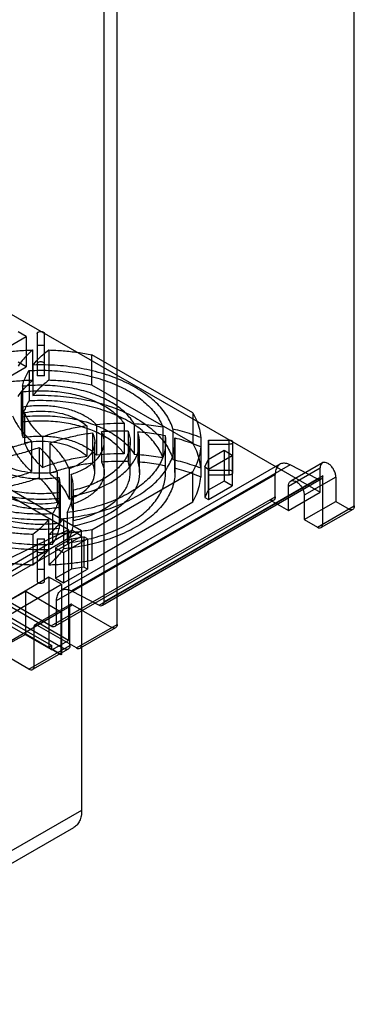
# Model space of a CAD drawing. Header units: millimetres. Extents: x 60 to 337, y 43 to 512.
# Tile 63 of 73: x 247 to 337, y 43 to 308. Entities that reach past the tile are written whole.
import ezdxf

# ---------------------------------------------------------------- set-up
doc = ezdxf.new("R2010")
doc.units = ezdxf.units.MM
doc.header["$LTSCALE"] = 36.045028
doc.layers.get('0').update_dxf_attribs({"linetype": 'CONTINUOUS'})

msp = doc.modelspace()

# ---------------------------------------------------------------- linework, layer by layer
at = {"color": 7, "linetype": 'CONTINUOUS'}
for p, q in [((337.12, 177.09), (337.12, 451.43)), ((269.95, 151.29), (269.95, 393.06)), ((273.48, 145.25), (273.48, 391.01)), ((154.33, 233.8), (263.94, 170.52)), ((260.43, 170.7), (157.68, 229.93)), ((243.78, 229.34), (327.93, 180.76)), ((244.77, 220.18), (249.04, 222.65)), ((249.04, 222.65), (246.86, 223.91)), ((249.04, 222.65), (249.04, 214.48)), ((251.97, 223.43), (251.97, 212.04)), ((253.97, 212.04), (253.97, 223.43)), ((250.78, 219.03), (250.78, 210.86)), ((255.09, 219.03), (255.09, 210.87)), ((293.74, 202.14), (266.66, 217.77)), ((266.66, 209.61), (266.66, 217.77)), ((244.77, 212.02), (249.04, 214.48)), ((249.04, 214.48), (246.86, 215.75)), ((250.87, 214.98), (250.87, 206.82)), ((249.82, 213.49), (249.82, 205.33)), ((248.05, 209.27), (248.05, 201.1)), ((293.74, 193.97), (266.66, 209.61)), ((247.75, 198.48), (247.75, 206.65)), ((247.81, 207.77), (247.81, 199.6)), ((248.14, 203.65), (248.14, 195.48)), ((248.6, 202.22), (248.6, 194.05)), ((293.74, 202.14), (293.74, 193.97)), ((260.43, 140.96), (157.68, 200.26)), ((265.33, 198.62), (265.33, 190.45)), ((267.91, 198.93), (267.91, 190.76)), ((275.35, 199.25), (275.35, 191.08)), ((278.07, 199.16), (278.07, 190.99)), ((152.35, 198.34), (255.98, 139.54)), ((255.98, 138.44), (152.35, 197.24)), ((266.81, 196.75), (266.81, 188.58)), ((269.28, 197.01), (269.28, 188.85)), ((276.42, 197.2), (276.42, 189.04)), ((279.02, 197.06), (279.02, 188.9)), ((285.73, 198.28), (285.73, 190.12)), ((286.33, 196.04), (286.33, 187.88)), ((288.46, 197.74), (288.46, 189.57)), ((250.52, 194.49), (250.52, 186.33)), ((253.41, 195.63), (253.41, 187.47)), ((255.42, 193.98), (255.42, 185.82)), ((267.47, 186.07), (267.47, 194.24)), ((269.97, 186.07), (269.97, 194.24)), ((276.97, 186.07), (276.97, 194.24)), ((279.47, 186.07), (279.47, 194.24)), ((286.47, 186.07), (286.47, 194.24)), ((288.91, 195.44), (288.91, 187.27)), ((288.97, 186.07), (288.97, 194.24)), ((295.92, 195.49), (295.92, 187.32)), ((297.96, 194.81), (303.53, 194.81)), ((297.96, 194.81), (297.96, 185.49)), ((303.53, 193.66), (297.96, 193.66)), ((297.97, 186.07), (297.97, 194.24)), ((303.53, 185.49), (303.53, 194.81)), ((304.53, 186.07), (304.53, 194.24)), ((252.54, 192.84), (252.54, 184.67)), ((295.92, 193), (295.92, 184.83)), ((302.19, 191.97), (297.92, 189.5)), ((297.98, 187.01), (304.38, 190.7)), ((304.38, 190.7), (302.19, 191.97)), ((302.19, 191.97), (302.19, 183.8)), ((304.38, 190.7), (304.38, 182.54)), ((317.15, 188.3), (258.46, 154.41)), ((319.93, 188.12), (261.24, 154.24)), ((297.02, 187.57), (297.92, 189.5)), ((297.92, 189.5), (297.92, 181.33)), ((327.3, 184.31), (319.93, 188.12)), ((328.55, 188.67), (320.06, 183.77)), ((178.02, 185.66), (259.34, 138.71)), ((181.56, 187.7), (255.8, 144.84)), ((257.22, 151.67), (315.91, 185.55)), ((257.34, 186.25), (257.34, 178.09)), ((260.59, 187.11), (260.59, 178.95)), ((261.13, 185.62), (261.13, 177.46)), ((266.66, 170.7), (293.74, 186.34)), ((293.74, 178.17), (293.74, 186.34)), ((297.02, 187.57), (297.98, 187.01)), ((297.02, 187.57), (297.02, 179.4)), ((303.53, 186.65), (297.96, 186.65)), ((297.96, 185.49), (303.53, 185.49)), ((297.98, 187.01), (297.98, 178.85)), ((315.91, 179.54), (315.91, 185.55)), ((319.44, 182.4), (327.93, 187.3)), ((327.93, 180.76), (327.93, 187.3)), ((257.81, 184.83), (257.81, 176.66)), ((268.61, 150.43), (327.3, 184.31)), ((328.22, 184.26), (269.53, 150.37)), ((328.64, 185.17), (269.95, 151.29)), ((302.19, 183.8), (297.92, 181.33)), ((304.38, 182.54), (302.19, 183.8)), ((332.17, 184.85), (323.69, 179.95)), ((328.64, 172.19), (328.64, 185.17)), ((332.17, 184.85), (332.17, 178.31)), ((249.79, 133.2), (168.48, 180.15)), ((258.14, 180.7), (258.14, 172.54)), ((258.2, 173.66), (258.2, 181.82)), ((261.68, 181.32), (261.68, 173.16)), ((261.69, 173.66), (261.69, 181.82)), ((297.92, 181.33), (297.02, 179.4)), ((297.98, 178.85), (304.38, 182.54)), ((319.44, 175.87), (319.44, 182.4)), ((319.44, 175.87), (327.93, 180.76)), ((255.8, 144.84), (315.91, 179.54)), ((315.49, 178.62), (256.8, 144.74)), ((257.9, 179.2), (257.9, 171.04)), ((261.53, 179.76), (261.53, 171.59)), ((266.66, 162.53), (293.74, 178.17)), ((297.02, 179.4), (297.98, 178.85)), ((314.49, 178.72), (319.44, 175.87)), ((323.69, 179.95), (323.69, 173.42)), ((323.69, 173.42), (332.17, 178.31)), ((332.17, 178.31), (335.71, 176.27)), ((256.13, 174.98), (256.13, 166.82)), ((260.01, 175.33), (260.01, 167.16)), ((327.22, 171.37), (337.12, 177.09)), ((336.71, 176.17), (328.22, 171.28)), ((255.08, 173.49), (255.08, 165.32)), ((259.07, 173.75), (259.07, 165.59)), ((323.69, 173.42), (327.22, 171.37)), ((196.53, 133.18), (261.26, 170.55)), ((199.24, 133.16), (263.94, 170.52)), ((260.43, 170.7), (242.34, 161.92)), ((250.86, 169.44), (250.86, 161.28)), ((255.17, 169.44), (255.17, 161.28)), ((260.43, 170.7), (260.43, 140.96)), ((263.94, 169.01), (261.26, 170.55)), ((263.94, 169.01), (263.94, 170.52)), ((266.66, 170.7), (266.66, 162.54)), ((199.21, 131.63), (263.94, 169.01)), ((251.97, 168.26), (251.97, 156.88)), ((253.97, 156.88), (253.97, 168.26)), ((261.18, 168.29), (256.91, 165.82)), ((259.09, 164.56), (265.48, 168.25)), ((261.18, 168.29), (264.52, 168.81)), ((261.18, 168.29), (261.18, 160.12)), ((263.94, 169.01), (263.94, 95.24)), ((265.48, 168.25), (264.52, 168.81)), ((264.52, 168.81), (264.52, 160.64)), ((265.48, 168.25), (265.48, 160.08)), ((256.91, 165.82), (259.09, 164.56)), ((256.91, 165.82), (256.91, 157.66)), ((259.09, 164.56), (259.09, 156.4)), ((261.18, 160.12), (256.91, 157.66)), ((259.09, 156.4), (265.48, 160.08)), ((264.52, 160.64), (261.18, 160.12)), ((265.48, 160.08), (264.52, 160.64)), ((255.17, 157.92), (234.19, 145.6)), ((258.52, 156.02), (255.17, 157.92)), ((255.17, 157.92), (255.17, 139.08)), ((256.91, 157.66), (259.09, 156.4)), ((227.4, 141.95), (248.94, 154.17)), ((237.34, 143.58), (258.52, 156.02)), ((248.94, 154.17), (258.34, 148.64)), ((248.94, 142.6), (248.94, 154.17)), ((258.52, 156.02), (258.52, 137.18)), ((261.24, 154.24), (268.61, 150.43)), ((257.22, 145.65), (257.22, 151.67)), ((258.34, 148.64), (237.34, 136.31)), ((251.21, 144.63), (261.46, 150.55)), ((260.96, 150.6), (251.41, 145.09)), ((258.34, 148.64), (258.34, 137.07)), ((260.75, 139.53), (260.75, 150.15)), ((261.46, 150.55), (272.07, 144.43)), ((251.21, 134.02), (251.21, 144.63)), ((262.52, 138.92), (251.91, 145.04)), ((262.52, 138.92), (273.48, 145.25)), ((273.07, 144.33), (263.52, 138.82)), ((230.91, 132.72), (248.94, 142.6)), ((258.34, 137.07), (248.94, 142.6)), ((255.98, 138.44), (260.43, 140.96)), ((249.79, 133.2), (260.75, 139.53)), ((260.34, 138.62), (250.79, 133.1)), ((255.98, 139.54), (255.17, 139.08)), ((255.17, 139.08), (258.52, 137.18)), ((255.98, 138.44), (255.98, 139.54)), ((258.52, 137.18), (258.34, 137.07)), ((263.94, 95.24), (181.56, 47.68)), ((179.49, 43.1), (261.86, 90.66))]:
    msp.add_line(p, q, dxfattribs=at)
for centre, radius, start, end in [((252.97, 142.47), 77.75, 89.2621, 90.736), ((252.97, 134.49), 77.56, 89.2603, 90.7378), ((274.46, 133.16), 66.09, 89.2322, 95.6944), ((274.48, 136.8), 60.44, 88.1594, 94.9317), ((282.97, 194.24), 15, 357.7951, 2.2057), ((274.47, 124.79), 66.3, 89.2425, 95.6841), ((274.47, 128.76), 60.31, 88.1522, 94.9389), ((282.97, 186.07), 15, 357.7951, 2.2057), ((252.98, 246), 77.75, 269.2621, 270.736), ((252.98, 237.65), 77.56, 269.2603, 270.7378)]:
    msp.add_arc(centre, radius, start, end, dxfattribs=at)
for points, knots in [([(251.97, 223.43), (251.97, 223.48), (252, 223.59), (252.11, 223.73), (252.21, 223.8), (252.27, 223.83)], [0, 0, 0, 0, 0.292739, 0.620135, 1, 1, 1, 1]), ([(252.27, 223.83), (252.39, 223.9), (252.68, 224), (253.13, 224.02), (253.54, 223.92), (253.87, 223.73), (253.97, 223.52), (253.97, 223.43)], [0, 0, 0, 0, 0.21477, 0.449112, 0.671378, 0.855653, 1, 1, 1, 1]), ([(239.29, 217.77), (240.54, 218.01), (243.06, 218.43), (246.9, 218.85), (249.48, 218.99), (250.78, 219.03)], [0, 0, 0, 0, 0.329249, 0.663185, 1, 1, 1, 1]), ([(250.78, 219.03), (250.27, 218.59), (249.3, 217.69), (247.99, 216.25), (247.23, 215.23), (246.88, 214.72)], [0, 0, 0, 0, 0.347379, 0.680437, 1, 1, 1, 1]), ([(250.87, 214.98), (251.25, 215.47), (252.09, 216.44), (253.51, 217.79), (254.55, 218.62), (255.09, 219.03)], [0, 0, 0, 0, 0.318487, 0.651636, 1, 1, 1, 1]), ([(255.09, 219.03), (256.4, 218.99), (259, 218.85), (262.86, 218.43), (265.4, 218.01), (266.66, 217.77)], [0, 0, 0, 0, 0.336817, 0.670761, 1, 1, 1, 1]), ([(288.46, 197.74), (288.08, 199.03), (286.85, 201.62), (283.95, 205.05), (280.05, 208.11), (275.29, 210.69), (269.81, 212.74), (263.79, 214.18), (257.41, 214.98), (253.06, 215.06), (250.87, 214.98)], [0, 0, 0, 0, 0.091977, 0.192907, 0.304857, 0.428103, 0.561565, 0.703213, 0.850378, 1, 1, 1, 1]), ([(252.27, 215.67), (252.21, 215.64), (252.11, 215.56), (252, 215.42), (251.97, 215.31), (251.97, 215.26)], [0, 0, 0, 0, 0.379865, 0.707261, 1, 1, 1, 1]), ([(253.97, 215.26), (253.97, 215.36), (253.87, 215.57), (253.54, 215.76), (253.13, 215.85), (252.68, 215.83), (252.39, 215.74), (252.27, 215.67)], [0, 0, 0, 0, 0.14439, 0.328707, 0.550985, 0.785292, 1, 1, 1, 1]), ([(248.05, 209.27), (248.16, 209.75), (248.44, 210.72), (249.04, 212.14), (249.54, 213.04), (249.82, 213.49)], [0, 0, 0, 0, 0.323971, 0.656492, 1, 1, 1, 1]), ([(249.82, 213.49), (251.85, 213.6), (255.89, 213.61), (261.85, 213), (267.51, 211.78), (272.71, 209.99), (277.28, 207.7), (281.07, 204.96), (283.98, 201.85), (285.29, 199.48), (285.73, 198.28)], [0, 0, 0, 0, 0.147758, 0.293745, 0.434912, 0.568548, 0.692506, 0.805496, 0.907461, 1, 1, 1, 1]), ([(250.78, 210.86), (249.48, 210.83), (246.9, 210.68), (243.06, 210.26), (240.54, 209.85), (239.29, 209.61)], [0, 0, 0, 0, 0.336815, 0.670751, 1, 1, 1, 1]), ([(246.88, 206.56), (247.23, 207.07), (247.99, 208.08), (249.3, 209.52), (250.27, 210.42), (250.78, 210.86)], [0, 0, 0, 0, 0.319563, 0.652621, 1, 1, 1, 1]), ([(278.07, 199.16), (277.45, 200.2), (275.8, 202.22), (272.54, 204.71), (268.51, 206.76), (263.86, 208.3), (258.78, 209.27), (253.45, 209.64), (249.84, 209.46), (248.05, 209.27)], [0, 0, 0, 0, 0.109768, 0.232674, 0.369026, 0.5172, 0.6743, 0.83662, 1, 1, 1, 1]), ([(255.09, 210.87), (254.55, 210.46), (253.51, 209.62), (252.09, 208.27), (251.25, 207.31), (250.87, 206.82)], [0, 0, 0, 0, 0.348364, 0.681513, 1, 1, 1, 1]), ([(266.66, 209.61), (265.4, 209.85), (262.86, 210.27), (259, 210.69), (256.4, 210.83), (255.09, 210.87)], [0, 0, 0, 0, 0.329239, 0.663183, 1, 1, 1, 1]), ([(248.14, 203.65), (248.02, 204.1), (247.84, 205.01), (247.73, 206.39), (247.76, 207.31), (247.81, 207.77)], [0, 0, 0, 0, 0.335935, 0.668259, 1, 1, 1, 1]), ([(247.81, 207.77), (249.41, 207.97), (252.64, 208.18), (257.45, 207.94), (262.06, 207.16), (266.31, 205.87), (270.05, 204.11), (273.12, 201.94), (274.73, 200.17), (275.35, 199.25)], [0, 0, 0, 0, 0.161292, 0.322244, 0.478777, 0.627189, 0.764487, 0.888804, 1, 1, 1, 1]), ([(250.87, 206.82), (253.06, 206.89), (257.41, 206.81), (263.79, 206.01), (269.81, 204.57), (275.29, 202.52), (280.05, 199.94), (283.95, 196.89), (286.85, 193.45), (288.08, 190.86), (288.46, 189.57)], [0, 0, 0, 0, 0.149626, 0.296795, 0.438444, 0.571907, 0.695151, 0.807098, 0.908026, 1, 1, 1, 1]), ([(249.82, 205.33), (249.54, 204.88), (249.04, 203.97), (248.44, 202.56), (248.16, 201.59), (248.05, 201.1)], [0, 0, 0, 0, 0.343508, 0.676029, 1, 1, 1, 1]), ([(267.91, 198.93), (267.25, 199.62), (265.64, 200.9), (262.77, 202.36), (259.42, 203.41), (255.75, 204), (251.94, 204.12), (249.4, 203.86), (248.14, 203.65)], [0, 0, 0, 0, 0.13644, 0.289772, 0.457615, 0.635658, 0.818449, 1, 1, 1, 1]), ([(285.73, 190.12), (285.29, 191.31), (283.98, 193.68), (281.07, 196.8), (277.28, 199.54), (272.71, 201.83), (267.51, 203.61), (261.85, 204.83), (255.89, 205.44), (251.85, 205.44), (249.82, 205.33)], [0, 0, 0, 0, 0.092542, 0.19451, 0.307502, 0.431461, 0.565097, 0.706262, 0.852246, 1, 1, 1, 1]), ([(245.36, 201.36), (245.71, 200.53), (246.6, 198.88), (248.35, 196.57), (249.76, 195.17), (250.52, 194.49)], [0, 0, 0, 0, 0.31332, 0.64563, 1, 1, 1, 1]), ([(248.05, 201.1), (249.84, 201.3), (253.45, 201.47), (258.78, 201.11), (263.86, 200.13), (268.51, 198.59), (272.54, 196.54), (275.8, 194.05), (277.45, 192.04), (278.07, 190.99)], [0, 0, 0, 0, 0.16338, 0.3257, 0.4828, 0.630974, 0.767326, 0.890232, 1, 1, 1, 1]), ([(248.6, 202.22), (249.64, 202.41), (251.76, 202.65), (254.93, 202.6), (258, 202.16), (260.84, 201.35), (263.32, 200.2), (264.73, 199.18), (265.33, 198.62)], [0, 0, 0, 0, 0.17932, 0.360478, 0.537824, 0.706122, 0.861076, 1, 1, 1, 1]), ([(253.41, 195.63), (252.68, 196.28), (251.35, 197.62), (249.72, 199.83), (248.92, 201.42), (248.6, 202.22)], [0, 0, 0, 0, 0.355253, 0.687395, 1, 1, 1, 1]), ([(293.74, 202.14), (294.15, 201.44), (294.86, 200.01), (295.6, 197.77), (295.85, 196.25), (295.92, 195.49)], [0, 0, 0, 0, 0.344288, 0.676141, 1, 1, 1, 1]), ([(247.81, 199.6), (247.76, 199.14), (247.73, 198.22), (247.84, 196.84), (248.02, 195.93), (248.14, 195.48)], [0, 0, 0, 0, 0.331741, 0.664065, 1, 1, 1, 1]), ([(275.35, 191.08), (274.73, 192.01), (273.12, 193.78), (270.05, 195.94), (266.31, 197.7), (262.06, 199), (257.45, 199.78), (252.64, 200.02), (249.41, 199.81), (247.81, 199.6)], [0, 0, 0, 0, 0.111196, 0.235513, 0.372811, 0.521223, 0.677756, 0.838708, 1, 1, 1, 1]), ([(265.33, 198.62), (263.93, 198.42), (261.2, 197.94), (257.21, 196.95), (254.65, 196.1), (253.41, 195.63)], [0, 0, 0, 0, 0.343147, 0.677316, 1, 1, 1, 1]), ([(285.73, 198.28), (284.9, 198.43), (283.21, 198.69), (280.65, 198.98), (278.93, 199.11), (278.07, 199.16)], [0, 0, 0, 0, 0.330229, 0.663897, 1, 1, 1, 1]), ([(248.14, 195.48), (249.4, 195.7), (251.94, 195.95), (255.75, 195.84), (259.42, 195.24), (262.77, 194.19), (265.64, 192.74), (267.25, 191.46), (267.91, 190.76)], [0, 0, 0, 0, 0.181541, 0.364326, 0.542367, 0.710213, 0.863552, 1, 1, 1, 1]), ([(255.42, 193.98), (256.61, 194.42), (259.05, 195.22), (262.86, 196.14), (265.48, 196.57), (266.81, 196.75)], [0, 0, 0, 0, 0.322461, 0.656717, 1, 1, 1, 1]), ([(286.33, 196.04), (286.52, 194.89), (286.53, 192.46), (285.37, 188.91), (283.15, 185.59), (279.95, 182.59), (275.9, 179.99), (271.12, 177.85), (265.76, 176.24), (261.97, 175.57), (260.01, 175.33)], [0, 0, 0, 0, 0.095084, 0.193002, 0.299023, 0.416401, 0.546289, 0.688159, 0.840264, 1, 1, 1, 1]), ([(266.81, 196.75), (267.11, 196.19), (267.54, 194.98), (267.45, 193.03), (266.61, 191.19), (265.11, 189.54), (263.06, 188.13), (261.46, 187.42), (260.59, 187.11)], [0, 0, 0, 0, 0.145821, 0.286283, 0.434603, 0.600781, 0.789337, 1, 1, 1, 1]), ([(261.13, 185.62), (262.21, 185.96), (264.21, 186.76), (266.8, 188.39), (268.73, 190.32), (269.87, 192.52), (270.1, 194.86), (269.63, 196.33), (269.28, 197.01)], [0, 0, 0, 0, 0.212128, 0.40249, 0.569984, 0.718346, 0.857163, 1, 1, 1, 1]), ([(261.53, 179.76), (263.19, 180.08), (266.37, 180.91), (270.72, 182.73), (274.35, 185.02), (277.14, 187.7), (278.96, 190.71), (279.67, 193.93), (279.34, 196.07), (279.02, 197.06)], [0, 0, 0, 0, 0.184387, 0.355273, 0.51006, 0.64811, 0.771546, 0.885966, 1, 1, 1, 1]), ([(276.42, 197.2), (276.75, 196.32), (277.15, 194.43), (276.68, 191.51), (275.21, 188.78), (272.86, 186.31), (269.73, 184.19), (265.94, 182.46), (263.15, 181.65), (261.68, 181.32)], [0, 0, 0, 0, 0.116256, 0.231454, 0.354474, 0.491492, 0.645215, 0.815467, 1, 1, 1, 1]), ([(279.02, 197.06), (279.85, 197), (281.49, 196.84), (283.93, 196.5), (285.53, 196.21), (286.33, 196.04)], [0, 0, 0, 0, 0.336938, 0.670642, 1, 1, 1, 1]), ([(295.92, 195.49), (295.13, 195.79), (293.52, 196.37), (291.03, 197.12), (289.32, 197.54), (288.46, 197.74)], [0, 0, 0, 0, 0.325411, 0.659071, 1, 1, 1, 1]), ([(250.52, 194.49), (249.34, 194.05), (246.9, 193.25), (243.09, 192.33), (240.47, 191.9), (239.14, 191.73)], [0, 0, 0, 0, 0.322461, 0.656717, 1, 1, 1, 1]), ([(265.33, 190.45), (264.73, 191.01), (263.32, 192.03), (260.84, 193.18), (258, 193.99), (254.93, 194.43), (251.76, 194.48), (249.64, 194.24), (248.6, 194.05)], [0, 0, 0, 0, 0.138916, 0.293864, 0.462159, 0.639506, 0.820671, 1, 1, 1, 1]), ([(248.6, 194.05), (248.92, 193.25), (249.72, 191.67), (251.35, 189.45), (252.68, 188.11), (253.41, 187.47)], [0, 0, 0, 0, 0.312605, 0.644747, 1, 1, 1, 1]), ([(260.59, 187.11), (260.24, 187.94), (259.35, 189.6), (257.6, 191.9), (256.19, 193.3), (255.42, 193.98)], [0, 0, 0, 0, 0.31332, 0.64563, 1, 1, 1, 1]), ([(259.07, 173.75), (261.19, 173.96), (265.34, 174.6), (271.25, 176.2), (276.56, 178.38), (281.11, 181.09), (284.76, 184.24), (287.39, 187.75), (288.88, 191.55), (289.04, 194.18), (288.91, 195.44)], [0, 0, 0, 0, 0.158699, 0.310529, 0.452755, 0.583423, 0.701708, 0.808362, 0.906165, 1, 1, 1, 1]), ([(288.91, 195.44), (289.73, 195.22), (291.34, 194.76), (293.68, 193.95), (295.19, 193.33), (295.92, 193)], [0, 0, 0, 0, 0.342475, 0.676156, 1, 1, 1, 1]), ([(295.92, 187.32), (295.85, 188.08), (295.6, 189.61), (294.86, 191.84), (294.15, 193.27), (293.74, 193.97)], [0, 0, 0, 0, 0.323859, 0.655712, 1, 1, 1, 1]), ([(303.53, 194.81), (303.69, 194.81), (303.97, 194.78), (304.33, 194.62), (304.56, 194.35), (304.51, 194.02), (304.34, 193.88), (304.24, 193.83)], [0, 0, 0, 0, 0.261161, 0.48411, 0.656348, 0.809207, 1, 1, 1, 1]), ([(304.24, 193.83), (304.17, 193.79), (304.03, 193.73), (303.79, 193.67), (303.62, 193.66), (303.53, 193.66)], [0, 0, 0, 0, 0.308562, 0.646424, 1, 1, 1, 1]), ([(217.49, 190.74), (217.87, 189.44), (219.1, 186.85), (222, 183.42), (225.9, 180.37), (230.66, 177.78), (236.14, 175.74), (242.16, 174.29), (248.54, 173.49), (252.89, 173.41), (255.08, 173.49)], [0, 0, 0, 0, 0.091977, 0.192907, 0.304857, 0.428103, 0.561565, 0.703213, 0.850378, 1, 1, 1, 1]), ([(240.62, 189.85), (242.01, 190.05), (244.75, 190.53), (248.74, 191.52), (251.3, 192.37), (252.54, 192.84)], [0, 0, 0, 0, 0.343147, 0.677316, 1, 1, 1, 1]), ([(250.52, 186.33), (249.76, 187), (248.35, 188.41), (246.6, 190.71), (245.71, 192.36), (245.36, 193.2)], [0, 0, 0, 0, 0.35437, 0.68668, 1, 1, 1, 1]), ([(252.54, 192.84), (253.27, 192.19), (254.6, 190.85), (256.23, 188.64), (257.03, 187.05), (257.34, 186.25)], [0, 0, 0, 0, 0.355253, 0.687395, 1, 1, 1, 1]), ([(278.07, 190.99), (278.93, 190.95), (280.65, 190.82), (283.21, 190.53), (284.9, 190.27), (285.73, 190.12)], [0, 0, 0, 0, 0.336103, 0.669771, 1, 1, 1, 1]), ([(295.92, 193), (295.86, 192.24), (295.6, 190.71), (294.86, 188.47), (294.15, 187.04), (293.74, 186.34)], [0, 0, 0, 0, 0.323412, 0.654784, 1, 1, 1, 1]), ([(256.13, 174.98), (254.1, 174.87), (250.06, 174.86), (244.1, 175.48), (238.44, 176.69), (233.24, 178.48), (228.67, 180.77), (224.88, 183.51), (221.97, 186.62), (220.66, 189), (220.22, 190.19)], [0, 0, 0, 0, 0.147758, 0.293745, 0.434912, 0.568548, 0.692506, 0.805496, 0.907461, 1, 1, 1, 1]), ([(227.88, 189.31), (228.5, 188.27), (230.15, 186.25), (233.41, 183.76), (237.44, 181.71), (242.08, 180.17), (247.17, 179.2), (252.5, 178.83), (256.11, 179.01), (257.9, 179.2)], [0, 0, 0, 0, 0.109768, 0.232674, 0.369026, 0.5172, 0.6743, 0.83662, 1, 1, 1, 1]), ([(258.14, 180.7), (256.54, 180.5), (253.31, 180.29), (248.5, 180.53), (243.89, 181.31), (239.64, 182.61), (235.9, 184.37), (232.83, 186.53), (231.22, 188.3), (230.6, 189.22)], [0, 0, 0, 0, 0.161292, 0.322244, 0.478777, 0.627189, 0.764487, 0.888804, 1, 1, 1, 1]), ([(238.04, 189.54), (238.7, 188.85), (240.31, 187.57), (243.18, 186.11), (246.53, 185.06), (250.2, 184.47), (254.01, 184.36), (256.55, 184.61), (257.81, 184.83)], [0, 0, 0, 0, 0.13644, 0.289772, 0.457615, 0.635658, 0.818449, 1, 1, 1, 1]), ([(257.34, 186.25), (256.31, 186.06), (254.19, 185.83), (251.02, 185.87), (247.95, 186.31), (245.11, 187.12), (242.63, 188.27), (241.22, 189.29), (240.62, 189.85)], [0, 0, 0, 0, 0.17932, 0.360478, 0.537824, 0.706122, 0.861076, 1, 1, 1, 1]), ([(253.41, 187.47), (254.65, 187.94), (257.21, 188.78), (261.2, 189.78), (263.93, 190.26), (265.33, 190.45)], [0, 0, 0, 0, 0.322684, 0.656853, 1, 1, 1, 1]), ([(266.81, 188.58), (265.48, 188.41), (262.86, 187.97), (259.05, 187.06), (256.61, 186.26), (255.42, 185.82)], [0, 0, 0, 0, 0.343283, 0.677539, 1, 1, 1, 1]), ([(260.59, 178.95), (261.46, 179.26), (263.06, 179.96), (265.11, 181.37), (266.61, 183.02), (267.45, 184.87), (267.54, 186.81), (267.11, 188.02), (266.81, 188.58)], [0, 0, 0, 0, 0.210652, 0.399204, 0.565382, 0.713704, 0.854172, 1, 1, 1, 1]), ([(269.28, 188.85), (269.63, 188.17), (270.1, 186.7), (269.87, 184.35), (268.73, 182.16), (266.8, 180.22), (264.21, 178.6), (262.21, 177.8), (261.13, 177.46)], [0, 0, 0, 0, 0.14283, 0.281641, 0.43, 0.597494, 0.78786, 1, 1, 1, 1]), ([(279.02, 188.9), (279.34, 187.9), (279.67, 185.77), (278.96, 182.54), (277.14, 179.54), (274.35, 176.85), (270.72, 174.57), (266.37, 172.75), (263.19, 171.92), (261.53, 171.59)], [0, 0, 0, 0, 0.114034, 0.228454, 0.35189, 0.48994, 0.644727, 0.815613, 1, 1, 1, 1]), ([(261.68, 173.16), (263.15, 173.49), (265.94, 174.3), (269.73, 176.02), (272.86, 178.15), (275.21, 180.61), (276.68, 183.35), (277.15, 186.26), (276.75, 188.15), (276.42, 189.04)], [0, 0, 0, 0, 0.184533, 0.354785, 0.508508, 0.645526, 0.768546, 0.883744, 1, 1, 1, 1]), ([(286.33, 187.88), (285.53, 188.04), (283.93, 188.34), (281.49, 188.68), (279.85, 188.84), (279.02, 188.9)], [0, 0, 0, 0, 0.329358, 0.663062, 1, 1, 1, 1]), ([(288.46, 189.57), (289.32, 189.38), (291.03, 188.95), (293.52, 188.2), (295.13, 187.63), (295.92, 187.32)], [0, 0, 0, 0, 0.340929, 0.674589, 1, 1, 1, 1]), ([(319.93, 188.12), (319.53, 188.33), (318.75, 188.62), (317.54, 188.58), (316.57, 187.95), (316.01, 186.86), (315.91, 186.01), (315.91, 185.55)], [0, 0, 0, 0, 0.22105, 0.407434, 0.581155, 0.772306, 1, 1, 1, 1]), ([(332.17, 184.85), (332.17, 185.15), (332.07, 185.8), (331.7, 186.73), (331.15, 187.58), (330.48, 188.27), (329.76, 188.72), (329.03, 188.87), (328.38, 188.64), (327.99, 188.04), (327.93, 187.56), (327.93, 187.3)], [0, 0, 0, 0, 0.12288, 0.258, 0.394373, 0.524116, 0.637201, 0.730341, 0.810575, 0.896244, 1, 1, 1, 1]), ([(239.14, 183.56), (240.47, 183.73), (243.09, 184.17), (246.9, 185.09), (249.34, 185.88), (250.52, 186.33)], [0, 0, 0, 0, 0.343283, 0.677539, 1, 1, 1, 1]), ([(255.42, 185.82), (256.19, 185.14), (257.6, 183.74), (259.35, 181.43), (260.24, 179.78), (260.59, 178.95)], [0, 0, 0, 0, 0.35437, 0.68668, 1, 1, 1, 1]), ([(288.91, 187.27), (289.04, 186.01), (288.88, 183.38), (287.39, 179.59), (284.76, 176.07), (281.11, 172.92), (276.56, 170.22), (271.25, 168.03), (265.34, 166.43), (261.19, 165.8), (259.07, 165.59)], [0, 0, 0, 0, 0.093838, 0.191644, 0.298299, 0.416586, 0.547255, 0.689479, 0.841306, 1, 1, 1, 1]), ([(260.01, 167.16), (261.97, 167.4), (265.76, 168.08), (271.12, 169.69), (275.9, 171.82), (279.95, 174.43), (283.15, 177.42), (285.37, 180.74), (286.53, 184.3), (286.52, 186.72), (286.33, 187.88)], [0, 0, 0, 0, 0.159741, 0.311849, 0.45372, 0.583608, 0.700984, 0.807003, 0.904919, 1, 1, 1, 1]), ([(261.68, 181.32), (261.7, 181.8), (261.69, 182.77), (261.5, 184.21), (261.27, 185.16), (261.13, 185.62)], [0, 0, 0, 0, 0.330633, 0.663073, 1, 1, 1, 1]), ([(295.92, 184.83), (295.19, 185.16), (293.68, 185.78), (291.34, 186.59), (289.73, 187.06), (288.91, 187.27)], [0, 0, 0, 0, 0.323844, 0.657525, 1, 1, 1, 1]), ([(304.24, 185.66), (304.34, 185.72), (304.51, 185.85), (304.56, 186.19), (304.33, 186.45), (303.97, 186.61), (303.69, 186.65), (303.53, 186.65)], [0, 0, 0, 0, 0.190838, 0.343715, 0.515972, 0.738907, 1, 1, 1, 1]), ([(303.53, 185.49), (303.62, 185.49), (303.79, 185.51), (304.03, 185.56), (304.17, 185.63), (304.24, 185.66)], [0, 0, 0, 0, 0.353576, 0.691438, 1, 1, 1, 1]), ([(252.54, 184.67), (251.3, 184.21), (248.74, 183.36), (244.75, 182.37), (242.01, 181.88), (240.62, 181.69)], [0, 0, 0, 0, 0.322684, 0.656853, 1, 1, 1, 1]), ([(257.34, 178.09), (257.03, 178.89), (256.23, 180.47), (254.6, 182.69), (253.27, 184.03), (252.54, 184.67)], [0, 0, 0, 0, 0.312605, 0.644747, 1, 1, 1, 1]), ([(257.81, 184.83), (257.92, 184.38), (258.11, 183.47), (258.22, 182.08), (258.19, 181.16), (258.14, 180.7)], [0, 0, 0, 0, 0.335935, 0.668259, 1, 1, 1, 1]), ([(293.74, 178.17), (294.15, 178.87), (294.86, 180.31), (295.6, 182.55), (295.86, 184.07), (295.92, 184.83)], [0, 0, 0, 0, 0.345216, 0.676588, 1, 1, 1, 1]), ([(319.44, 182.4), (319.44, 182.66), (319.5, 183.14), (319.89, 183.73), (320.53, 183.97), (321.25, 183.82), (321.98, 183.38), (322.66, 182.7), (323.21, 181.84), (323.58, 180.91), (323.69, 180.26), (323.69, 179.95)], [0, 0, 0, 0, 0.103304, 0.188221, 0.267734, 0.360433, 0.473055, 0.602504, 0.739886, 0.876489, 1, 1, 1, 1]), ([(328.64, 185.17), (328.64, 184.98), (328.59, 184.64), (328.28, 184.23), (327.78, 184.12), (327.46, 184.23), (327.3, 184.31)], [0, 0, 0, 0, 0.280185, 0.506163, 0.728116, 1, 1, 1, 1]), ([(255.08, 165.32), (252.89, 165.25), (248.54, 165.33), (242.16, 166.13), (236.14, 167.57), (230.66, 169.62), (225.9, 172.2), (222, 175.25), (219.1, 178.69), (217.87, 181.28), (217.49, 182.57)], [0, 0, 0, 0, 0.149626, 0.296795, 0.438444, 0.571907, 0.695151, 0.807098, 0.908026, 1, 1, 1, 1]), ([(220.22, 182.02), (220.66, 180.83), (221.97, 178.46), (224.88, 175.35), (228.67, 172.61), (233.24, 170.31), (238.44, 168.53), (244.1, 167.31), (250.06, 166.7), (254.1, 166.71), (256.13, 166.82)], [0, 0, 0, 0, 0.092542, 0.19451, 0.307502, 0.431461, 0.565097, 0.706262, 0.852246, 1, 1, 1, 1]), ([(257.9, 171.04), (256.11, 170.84), (252.5, 170.67), (247.17, 171.04), (242.08, 172.01), (237.44, 173.55), (233.41, 175.6), (230.15, 178.09), (228.5, 180.1), (227.88, 181.15)], [0, 0, 0, 0, 0.16338, 0.3257, 0.4828, 0.630974, 0.767326, 0.890232, 1, 1, 1, 1]), ([(230.6, 181.06), (231.22, 180.13), (232.83, 178.36), (235.9, 176.2), (239.64, 174.44), (243.89, 173.15), (248.5, 172.36), (253.31, 172.12), (256.54, 172.34), (258.14, 172.54)], [0, 0, 0, 0, 0.111196, 0.235513, 0.372811, 0.521223, 0.677756, 0.838708, 1, 1, 1, 1]), ([(257.81, 176.66), (256.55, 176.45), (254.01, 176.19), (250.2, 176.3), (246.53, 176.9), (243.18, 177.95), (240.31, 179.4), (238.7, 180.68), (238.04, 181.38)], [0, 0, 0, 0, 0.181541, 0.364326, 0.542367, 0.710213, 0.863552, 1, 1, 1, 1]), ([(240.62, 181.69), (241.22, 181.13), (242.63, 180.11), (245.11, 178.96), (247.95, 178.15), (251.02, 177.71), (254.19, 177.66), (256.31, 177.9), (257.34, 178.09)], [0, 0, 0, 0, 0.138916, 0.293864, 0.462159, 0.639506, 0.820671, 1, 1, 1, 1]), ([(257.9, 179.2), (257.79, 178.72), (257.51, 177.75), (256.91, 176.34), (256.41, 175.43), (256.13, 174.98)], [0, 0, 0, 0, 0.323971, 0.656492, 1, 1, 1, 1]), ([(260.01, 175.33), (260.26, 175.8), (260.71, 176.76), (261.22, 178.24), (261.45, 179.25), (261.53, 179.76)], [0, 0, 0, 0, 0.341655, 0.67418, 1, 1, 1, 1]), ([(261.13, 177.46), (261.27, 176.99), (261.5, 176.04), (261.69, 174.6), (261.7, 173.64), (261.68, 173.16)], [0, 0, 0, 0, 0.336927, 0.669367, 1, 1, 1, 1]), ([(315.91, 179.54), (315.91, 179.35), (315.86, 178.99), (315.52, 178.57), (314.99, 178.49), (314.66, 178.63), (314.49, 178.72)], [0, 0, 0, 0, 0.277327, 0.500002, 0.722676, 1, 1, 1, 1]), ([(258.14, 172.54), (258.19, 173), (258.22, 173.92), (258.11, 175.3), (257.92, 176.21), (257.81, 176.66)], [0, 0, 0, 0, 0.331741, 0.664065, 1, 1, 1, 1]), ([(337.12, 177.09), (337.12, 176.9), (337.07, 176.54), (336.74, 176.12), (336.2, 176.04), (335.87, 176.18), (335.71, 176.27)], [0, 0, 0, 0, 0.277327, 0.500002, 0.722676, 1, 1, 1, 1]), ([(255.08, 173.49), (254.7, 173), (253.86, 172.03), (252.44, 170.68), (251.4, 169.85), (250.86, 169.44)], [0, 0, 0, 0, 0.318487, 0.651636, 1, 1, 1, 1]), ([(255.17, 169.44), (255.68, 169.88), (256.65, 170.78), (257.96, 172.22), (258.72, 173.24), (259.07, 173.75)], [0, 0, 0, 0, 0.347379, 0.680437, 1, 1, 1, 1]), ([(327.22, 171.37), (327.39, 171.28), (327.72, 171.14), (328.25, 171.22), (328.59, 171.64), (328.64, 172), (328.64, 172.19)], [0, 0, 0, 0, 0.277324, 0.499998, 0.722673, 1, 1, 1, 1]), ([(250.86, 169.44), (249.55, 169.48), (246.95, 169.62), (243.09, 170.04), (240.55, 170.46), (239.29, 170.7)], [0, 0, 0, 0, 0.336817, 0.670761, 1, 1, 1, 1]), ([(266.66, 170.7), (265.41, 170.46), (262.88, 170.04), (259.04, 169.62), (256.46, 169.48), (255.17, 169.44)], [0, 0, 0, 0, 0.330188, 0.66366, 1, 1, 1, 1]), ([(256.13, 166.82), (256.41, 167.26), (256.91, 168.17), (257.51, 169.59), (257.79, 170.55), (257.9, 171.04)], [0, 0, 0, 0, 0.343508, 0.676029, 1, 1, 1, 1]), ([(261.53, 171.59), (261.45, 171.09), (261.22, 170.08), (260.71, 168.59), (260.26, 167.63), (260.01, 167.16)], [0, 0, 0, 0, 0.32582, 0.658345, 1, 1, 1, 1]), ([(250.86, 161.28), (251.4, 161.68), (252.44, 162.52), (253.86, 163.87), (254.7, 164.83), (255.08, 165.32)], [0, 0, 0, 0, 0.348364, 0.681513, 1, 1, 1, 1]), ([(253.68, 164.64), (253.56, 164.57), (253.27, 164.47), (252.82, 164.46), (252.41, 164.55), (252.08, 164.74), (251.97, 164.95), (251.97, 165.05)], [0, 0, 0, 0, 0.21477, 0.449112, 0.671378, 0.855653, 1, 1, 1, 1]), ([(253.97, 165.05), (253.97, 165), (253.95, 164.89), (253.84, 164.74), (253.74, 164.67), (253.68, 164.64)], [0, 0, 0, 0, 0.292739, 0.620135, 1, 1, 1, 1]), ([(259.07, 165.59), (258.72, 165.07), (257.96, 164.06), (256.65, 162.62), (255.68, 161.72), (255.17, 161.28)], [0, 0, 0, 0, 0.319563, 0.652621, 1, 1, 1, 1]), ([(239.29, 162.54), (240.55, 162.29), (243.09, 161.87), (246.95, 161.46), (249.55, 161.31), (250.86, 161.28)], [0, 0, 0, 0, 0.329239, 0.663183, 1, 1, 1, 1]), ([(255.17, 161.28), (256.46, 161.32), (259.04, 161.46), (262.88, 161.88), (265.41, 162.29), (266.66, 162.53)], [0, 0, 0, 0, 0.33634, 0.669812, 1, 1, 1, 1]), ([(251.97, 156.88), (251.97, 156.79), (252.08, 156.57), (252.41, 156.39), (252.82, 156.29), (253.27, 156.31), (253.56, 156.4), (253.68, 156.47)], [0, 0, 0, 0, 0.14439, 0.328707, 0.550985, 0.785292, 1, 1, 1, 1]), ([(253.68, 156.47), (253.74, 156.51), (253.84, 156.58), (253.95, 156.72), (253.97, 156.83), (253.97, 156.88)], [0, 0, 0, 0, 0.379865, 0.707261, 1, 1, 1, 1]), ([(257.22, 151.67), (257.22, 152.12), (257.32, 152.97), (257.88, 154.06), (258.86, 154.69), (260.06, 154.73), (260.84, 154.44), (261.24, 154.24)], [0, 0, 0, 0, 0.227718, 0.418876, 0.592596, 0.778973, 1, 1, 1, 1]), ([(268.61, 150.43), (268.77, 150.35), (269.09, 150.23), (269.59, 150.34), (269.9, 150.76), (269.95, 151.1), (269.95, 151.29)], [0, 0, 0, 0, 0.271884, 0.493837, 0.719815, 1, 1, 1, 1]), ([(261.46, 150.55), (261.38, 150.6), (261.21, 150.67), (260.95, 150.63), (260.78, 150.42), (260.75, 150.24), (260.75, 150.15)], [0, 0, 0, 0, 0.277324, 0.499998, 0.722673, 1, 1, 1, 1]), ([(255.8, 144.84), (255.97, 144.74), (256.3, 144.61), (256.83, 144.69), (257.17, 145.11), (257.22, 145.46), (257.22, 145.65)], [0, 0, 0, 0, 0.277324, 0.499998, 0.722673, 1, 1, 1, 1]), ([(251.21, 144.63), (251.21, 144.73), (251.23, 144.91), (251.4, 145.12), (251.67, 145.16), (251.83, 145.09), (251.91, 145.04)], [0, 0, 0, 0, 0.277327, 0.500002, 0.722676, 1, 1, 1, 1]), ([(273.48, 145.25), (273.48, 145.05), (273.43, 144.7), (273.1, 144.28), (272.56, 144.2), (272.23, 144.33), (272.07, 144.43)], [0, 0, 0, 0, 0.277327, 0.500002, 0.722676, 1, 1, 1, 1]), ([(260.75, 139.53), (260.75, 139.34), (260.71, 138.98), (260.37, 138.56), (259.84, 138.48), (259.51, 138.62), (259.34, 138.71)], [0, 0, 0, 0, 0.277327, 0.500002, 0.722676, 1, 1, 1, 1]), ([(262.52, 138.92), (262.69, 138.82), (263.02, 138.69), (263.55, 138.77), (263.89, 139.19), (263.94, 139.54), (263.94, 139.74)], [0, 0, 0, 0, 0.277324, 0.499998, 0.722673, 1, 1, 1, 1]), ([(249.79, 133.2), (249.96, 133.11), (250.29, 132.97), (250.82, 133.05), (251.16, 133.47), (251.21, 133.83), (251.21, 134.02)], [0, 0, 0, 0, 0.277324, 0.499998, 0.722673, 1, 1, 1, 1]), ([(263.94, 95.24), (263.94, 94.73), (263.86, 93.77), (263.47, 92.44), (262.81, 91.37), (262.19, 90.85), (261.86, 90.66)], [0, 0, 0, 0, 0.289776, 0.54907, 0.782226, 1, 1, 1, 1])]:
    msp.add_open_spline(points, degree=3, knots=knots, dxfattribs=at)

doc.saveas('drawing.dxf')
